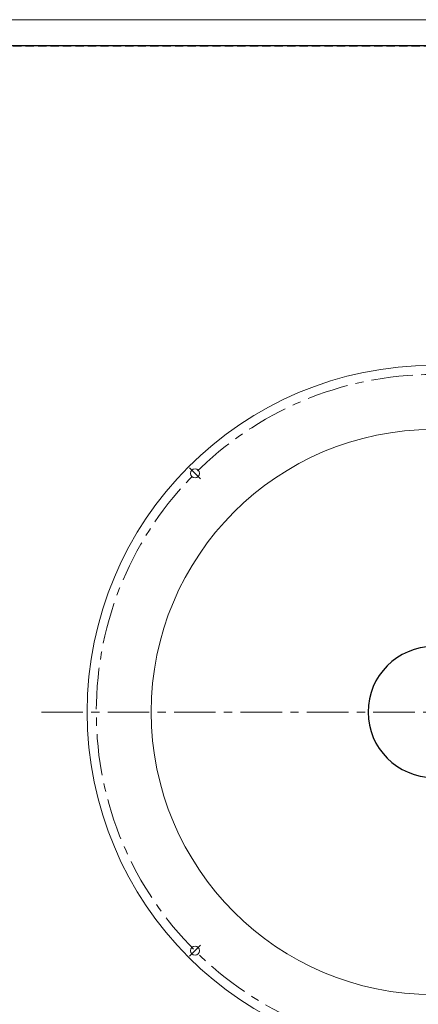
# Model space of a CAD drawing. Header units: millimetres. Extents: x -201 to 202, y 143 to 428.
# Tile 3 of 7: x 0 to 76, y 240 to 428. Entities that reach past the tile are written whole.
import ezdxf

# ---------------------------------------------------------------- set-up
doc = ezdxf.new("R2010")
doc.units = ezdxf.units.MM
doc.header["$LTSCALE"] = 0.25
doc.linetypes.add('CENTER', pattern=[50.8, 31.75, -6.35, 6.35, -6.35])
doc.linetypes.add('HIDDEN', pattern=[9.525, 6.35, -3.175])
doc.layers.add('BASE', color=7, linetype='Continuous', lineweight=20)
doc.layers.add('CENTER', color=1, linetype='CENTER', lineweight=9)
doc.layers.add('DOME', color=7, linetype='Continuous')
doc.layers.add('FORM', color=7, linetype='Continuous')
doc.layers.add('EMPTY LINE', color=252, linetype='Continuous', lineweight=0, plot=False)

msp = doc.modelspace()

# ---------------------------------------------------------------- linework, layer by layer
at = {"layer": 'BASE'}
for centre, radius in [((79.1546, 295.449), 66.25), ((33.5462, 341.0574), 0.875), ((33.5462, 249.8407), 0.875)]:
    msp.add_circle(centre, radius, dxfattribs=at)
at = {"layer": 'BASE', "linetype": 'Continuous'}
msp.add_circle((79.1546, 295.449), 54, dxfattribs=at)
at = {"layer": 'CENTER'}
for p, q in [((34.6068, 339.9968), (32.4855, 342.1181)), ((4.1546, 295.449), (154.1546, 295.449)), ((34.6068, 250.9013), (32.4855, 248.78))]:
    msp.add_line(p, q, dxfattribs=at)
msp.add_circle((79.1546, 295.449), 64.5, dxfattribs=at)
at = {"layer": 'DOME', "linetype": 'Continuous'}
msp.add_arc((79.1546, 295.449), 12.5, 90, 270, dxfattribs=at)
at = {"layer": 'EMPTY LINE'}
msp.add_line((201.5, 427.75), (-201.5, 427.75), dxfattribs=at)
at = {"layer": 'FORM', "linetype": 'HIDDEN'}
msp.add_lwpolyline([(-196.5, 422.75), (196.5, 422.75), (196.5, 147.75), (-196.5, 147.75)], close=True, dxfattribs=at)
at = {"layer": 'FORM'}
msp.add_lwpolyline([(-196.5, 422.75), (-196.5, 147.75), (-78.5, 147.75), (-78.5, 159.75), (16.5, 159.75), (16.5, 177.25), (196.5, 177.25), (196.5, 422.75), (-196.5, 422.75)], close=True, dxfattribs=at)

doc.saveas('drawing.dxf')
